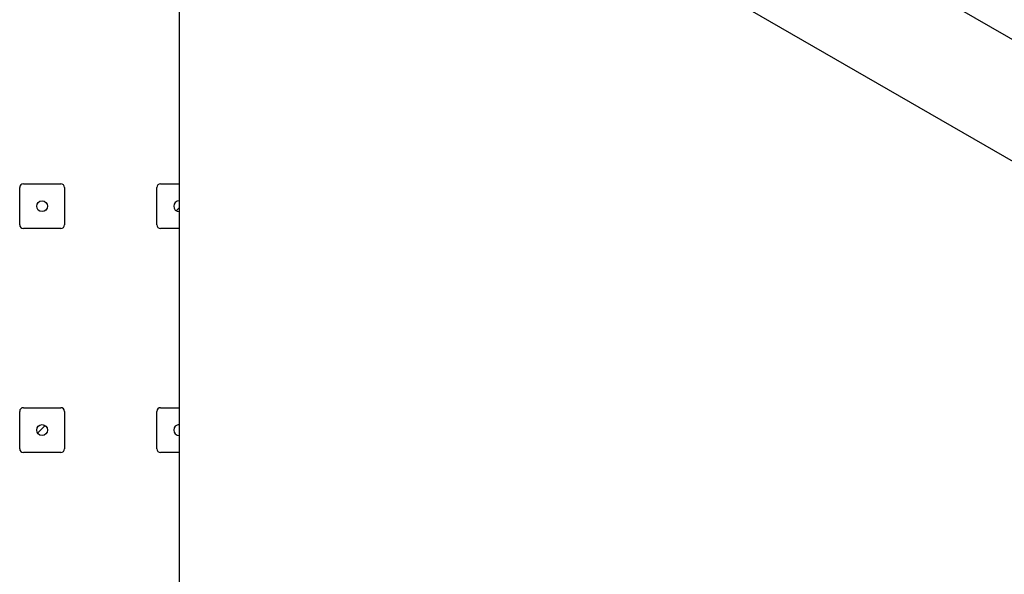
# Model space of a CAD drawing. Header units: millimetres. Extents: x 0 to 841, y 0 to 594.
# Tile 108 of 256: x 548 to 654, y 135 to 195. Entities that reach past the tile are written whole.
import ezdxf

# ---------------------------------------------------------------- set-up
doc = ezdxf.new("R2010")
doc.units = ezdxf.units.MM
doc.layers.add('TRAIT-FINS', color=9, linetype='Continuous')
doc.layers.add('TRAIT-FORT', color=4, linetype='Continuous', lineweight=25)

msp = doc.modelspace()

# ---------------------------------------------------------------- hatches: boundary and pattern name
at = {"layer": 'TRAIT-FINS'}
h = msp.add_hatch(dxfattribs=at)
h.set_pattern_fill('ANSI31', color=9, style=0)
edge = h.paths.add_edge_path(flags=0)
edge.add_arc((550.507, 174.724), 0.58, 0, 360)
h = msp.add_hatch(dxfattribs=at)
h.set_pattern_fill('ANSI31', color=9, style=0)
edge = h.paths.add_edge_path(flags=0)
edge.add_line((565.187, 174.144), (565.187, 175.304))
edge.add_arc((565.187, 174.724), 0.58, 90, 270)
h = msp.add_hatch(dxfattribs=at)
h.set_pattern_fill('ANSI31', color=9, style=0)
edge = h.paths.add_edge_path(flags=0)
edge.add_arc((550.507, 150.724), 0.58, 0, 360)
h = msp.add_hatch(dxfattribs=at)
h.set_pattern_fill('ANSI31', color=9, style=0)
edge = h.paths.add_edge_path(flags=0)
edge.add_line((565.187, 150.144), (565.187, 151.304))
edge.add_arc((565.187, 150.724), 0.58, 90, 270)

# ---------------------------------------------------------------- linework, layer by layer
at = {"layer": 'TRAIT-FORT', "color": 4, "linetype": 'Continuous', "lineweight": 25}
for p, q in [((725.628, 151.508), (572.893, 239.68)), ((725.628, 138.443), (572.893, 226.615)), ((565.187, 196.699), (565.187, 177.124)), ((548.107, 172.724), (548.107, 176.724)), ((548.507, 177.124), (552.507, 177.124)), ((552.907, 176.724), (552.907, 172.724)), ((562.787, 172.724), (562.787, 176.724)), ((563.187, 177.124), (565.187, 177.124)), ((565.187, 177.124), (565.187, 175.304)), ((565.187, 175.304), (565.187, 174.144)), ((565.187, 174.144), (565.187, 172.324)), ((552.507, 172.324), (548.507, 172.324)), ((565.187, 172.324), (563.187, 172.324)), ((565.187, 172.324), (565.187, 153.124)), ((548.507, 153.124), (552.507, 153.124)), ((563.187, 153.124), (565.187, 153.124)), ((565.187, 153.124), (565.187, 151.304)), ((548.107, 148.724), (548.107, 152.724)), ((552.907, 152.724), (552.907, 148.724)), ((562.787, 148.724), (562.787, 152.724)), ((565.187, 151.304), (565.187, 150.144)), ((565.187, 150.144), (565.187, 148.324)), ((552.507, 148.324), (548.507, 148.324)), ((565.187, 148.324), (563.187, 148.324)), ((565.187, 148.324), (565.187, 129.124))]:
    msp.add_line(p, q, dxfattribs=at)
for centre in [(550.507, 174.724), (550.507, 150.724)]:
    msp.add_circle(centre, 0.58, dxfattribs=at)
for centre, radius, start, end in [((548.507, 176.724), 0.4, 90, 180), ((552.507, 176.724), 0.4, 0, 90), ((563.187, 176.724), 0.4, 90, 180), ((565.187, 174.724), 0.58, 90, 270), ((548.507, 172.724), 0.4, 180, 270), ((552.507, 172.724), 0.4, 270, 0), ((563.187, 172.724), 0.4, 180, 270), ((548.507, 152.724), 0.4, 90, 180), ((552.507, 152.724), 0.4, 0, 90), ((563.187, 152.724), 0.4, 90, 180), ((565.187, 150.724), 0.58, 90, 270), ((548.507, 148.724), 0.4, 180, 270), ((552.507, 148.724), 0.4, 270, 0), ((563.187, 148.724), 0.4, 180, 270)]:
    msp.add_arc(centre, radius, start, end, dxfattribs=at)

doc.saveas('drawing.dxf')
